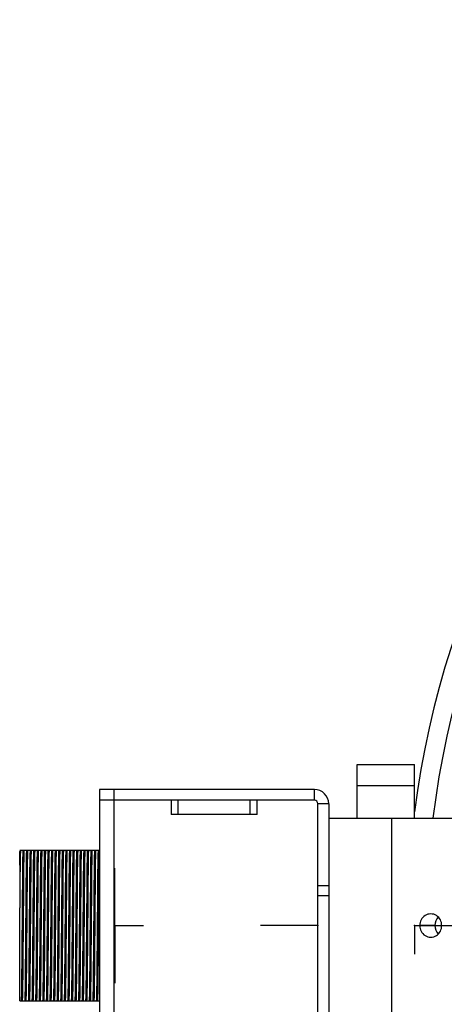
# Model space of a CAD drawing. Header units: millimetres. Extents: x -266 to 52, y 0 to 428.
# Tile 6 of 24: x -266 to -207, y 290 to 428. Entities that reach past the tile are written whole.
import ezdxf

# ---------------------------------------------------------------- set-up
doc = ezdxf.new("R2010")
doc.units = ezdxf.units.MM
doc.header["$PDSIZE"] = -1

msp = doc.modelspace()

# ---------------------------------------------------------------- linework, layer by layer
at = {"color": 7, "linetype": 'Continuous', "lineweight": 25}
for p, q in [((-218.97, 316.03), (-218.97, 323.53)), ((-218.97, 323.53), (-210.97, 323.53)), ((-210.97, 316.03), (-210.97, 323.53)), ((-210.97, 320.53), (-218.97, 320.53)), ((-254.97, 320.03), (-254.97, 282.03)), ((-224.97, 320.03), (-254.97, 320.03)), ((-252.97, 320.03), (-252.97, 283.53)), ((-224.97, 318.53), (-224.97, 320.03)), ((-224.97, 318.53), (-254.97, 318.53)), ((-244.97, 318.53), (-244.97, 316.53)), ((-243.97, 316.53), (-243.97, 318.53)), ((-233.97, 318.53), (-233.97, 316.53)), ((-232.97, 316.53), (-232.97, 318.53)), ((-224.47, 284.03), (-224.47, 318.03)), ((-222.97, 318.03), (-224.47, 318.03)), ((-222.97, 318.03), (-222.97, 284.03)), ((-232.97, 316.53), (-244.97, 316.53)), ((-222.97, 316.03), (-100.47, 316.03)), ((-214.17, 286.03), (-214.17, 316.03)), ((-265.55, 311.53), (-266.12, 311.53)), ((-265.05, 311.53), (-265.52, 311.53)), ((-264.55, 311.53), (-265.02, 311.53)), ((-264.05, 311.53), (-264.52, 311.53)), ((-263.55, 311.53), (-264.02, 311.53)), ((-263.05, 311.53), (-263.52, 311.53)), ((-262.55, 311.53), (-263.02, 311.53)), ((-262.05, 311.53), (-262.52, 311.53)), ((-261.55, 311.53), (-262.02, 311.53)), ((-261.05, 311.53), (-261.52, 311.53)), ((-260.55, 311.53), (-261.02, 311.53)), ((-260.05, 311.53), (-260.52, 311.53)), ((-259.55, 311.53), (-260.02, 311.53)), ((-259.05, 311.53), (-259.52, 311.53)), ((-258.55, 311.53), (-259.02, 311.53)), ((-258.05, 311.53), (-258.52, 311.53)), ((-257.55, 311.53), (-258.02, 311.53)), ((-257.05, 311.53), (-257.52, 311.53)), ((-256.55, 311.53), (-257.02, 311.53)), ((-256.05, 311.53), (-256.52, 311.53)), ((-255.55, 311.53), (-256.02, 311.53)), ((-255.05, 311.53), (-255.52, 311.53)), ((-254.97, 311.53), (-255.02, 311.53)), ((-224.47, 306.62), (-222.97, 306.62)), ((-222.97, 305.2), (-224.47, 305.2)), ((-266.12, 290.53), (-266.12, 303.5)), ((-208.14, 301.03), (-210.21, 301.03)), ((-266.12, 290.53), (-265.88, 290.53)), ((-265.84, 290.53), (-265.38, 290.53)), ((-265.34, 290.53), (-264.88, 290.53)), ((-264.84, 290.53), (-264.38, 290.53)), ((-264.34, 290.53), (-263.88, 290.53)), ((-263.84, 290.53), (-263.38, 290.53)), ((-263.34, 290.53), (-262.88, 290.53)), ((-262.84, 290.53), (-262.38, 290.53)), ((-262.34, 290.53), (-261.88, 290.53)), ((-261.84, 290.53), (-261.38, 290.53)), ((-261.34, 290.53), (-260.88, 290.53)), ((-260.84, 290.53), (-260.38, 290.53)), ((-260.34, 290.53), (-259.88, 290.53)), ((-259.84, 290.53), (-259.38, 290.53)), ((-259.34, 290.53), (-258.88, 290.53)), ((-258.84, 290.53), (-258.38, 290.53)), ((-258.34, 290.53), (-257.88, 290.53)), ((-257.84, 290.53), (-257.38, 290.53)), ((-257.34, 290.53), (-256.88, 290.53)), ((-256.84, 290.53), (-256.38, 290.53)), ((-256.34, 290.53), (-255.88, 290.53)), ((-255.84, 290.53), (-255.38, 290.53)), ((-255.34, 290.53), (-254.97, 290.53))]:
    msp.add_line(p, q, dxfattribs=at)
at = {"color": 7, "linetype": 'Continuous'}
for p, q in [((-252.82, 301.03), (-252.82, 309.06)), ((-252.82, 301.03), (-252.82, 309.06)), ((-224.47, 301.03), (-224.47, 305.04)), ((-224.47, 301.03), (-224.47, 305.04)), ((-252.82, 301.03), (-248.81, 301.03)), ((-252.82, 301.03), (-252.82, 293)), ((-252.82, 301.03), (-248.81, 301.03)), ((-252.82, 301.03), (-248.81, 301.03)), ((-252.82, 301.03), (-252.82, 293)), ((-252.82, 301.03), (-248.81, 301.03)), ((-224.47, 301.03), (-232.5, 301.03)), ((-224.47, 301.03), (-232.5, 301.03)), ((-210.97, 301.03), (-210.97, 297.02)), ((-210.97, 301.03), (-202.94, 301.03))]:
    msp.add_line(p, q, dxfattribs=at)
at = {"color": 7, "linetype": 'Continuous', "lineweight": 25, "flags": 128}
for points in [[(-265.82, 290.68), (-265.8, 291.05), (-265.77, 292.52), (-265.75, 294.85), (-265.72, 297.71), (-265.7, 301.03), (-265.67, 304.35), (-265.65, 307.21), (-265.62, 309.54), (-265.59, 311), (-265.57, 311.43), (-265.57, 311.43)], [(-265.32, 290.68), (-265.3, 291.05), (-265.27, 292.52), (-265.25, 294.85), (-265.22, 297.71), (-265.2, 301.03), (-265.17, 304.35), (-265.15, 307.21), (-265.12, 309.54), (-265.09, 311), (-265.07, 311.43), (-265.07, 311.43)], [(-264.82, 290.68), (-264.8, 291.05), (-264.77, 292.52), (-264.75, 294.85), (-264.72, 297.71), (-264.7, 301.03), (-264.67, 304.35), (-264.65, 307.21), (-264.62, 309.54), (-264.59, 311), (-264.57, 311.43), (-264.57, 311.43)], [(-262.32, 290.68), (-262.3, 291.05), (-262.27, 292.52), (-262.25, 294.85), (-262.22, 297.71), (-262.2, 301.03), (-262.17, 304.35), (-262.15, 307.21), (-262.12, 309.54), (-262.09, 311), (-262.07, 311.43), (-262.07, 311.43)], [(-261.82, 290.68), (-261.8, 291.05), (-261.77, 292.52), (-261.75, 294.85), (-261.72, 297.71), (-261.7, 301.03), (-261.67, 304.35), (-261.65, 307.21), (-261.62, 309.54), (-261.59, 311), (-261.57, 311.43), (-261.57, 311.43)], [(-261.32, 290.68), (-261.3, 291.05), (-261.27, 292.52), (-261.25, 294.85), (-261.22, 297.71), (-261.2, 301.03), (-261.17, 304.35), (-261.15, 307.21), (-261.12, 309.54), (-261.09, 311), (-261.07, 311.43), (-261.07, 311.43)], [(-257.32, 290.68), (-257.3, 291.05), (-257.27, 292.52), (-257.25, 294.85), (-257.22, 297.71), (-257.2, 301.03), (-257.17, 304.35), (-257.15, 307.21), (-257.12, 309.54), (-257.09, 311), (-257.07, 311.43), (-257.07, 311.43)], [(-255.82, 290.68), (-255.8, 291.05), (-255.77, 292.52), (-255.75, 294.85), (-255.72, 297.71), (-255.7, 301.03), (-255.67, 304.35), (-255.65, 307.21), (-255.62, 309.54), (-255.59, 311), (-255.57, 311.43), (-255.57, 311.43)]]:
    msp.add_lwpolyline(points, dxfattribs=at)
at = {"color": 7, "linetype": 'Continuous', "lineweight": 25}
for centre, radius, start, end in [((-85.47, 301.03), 126.5, 6.81, 172.7909), ((-85.47, 301.03), 123.85, 6.9563, 173.0437), ((-224.97, 318.03), 2, 360, 90), ((-224.97, 318.03), 0.5, 0, 90), ((-208.71, 301.14), 1.51, 355.6835, 184.3165), ((-206.43, 301.05), 1.71, 136.5, 180.7184), ((-208.71, 300.92), 1.51, 175.6835, 4.3165), ((-206.43, 301.01), 1.71, 179.2816, 223.5)]:
    msp.add_arc(centre, radius, start, end, dxfattribs=at)
for points, knots in [([(-266.12, 309.47), (-266.11, 309.99), (-266.1, 311.03), (-266.08, 311.56), (-266.07, 311.42), (-266.07, 311.42)], [0, 0, 0, 0, 0.500957, 0.986693, 1, 1, 1, 1]), ([(-266.02, 311.43), (-266.02, 311.44), (-266.03, 311.45), (-266.05, 310.5), (-266.08, 308.74), (-266.1, 306.34), (-266.11, 304.44), (-266.12, 303.5)], [0, 0, 0, 0, 0.13323, 0.352352, 0.573184, 0.786517, 1, 1, 1, 1]), ([(-266.12, 311.43), (-266.12, 311.39), (-266.12, 311.31), (-266.12, 310.12), (-266.12, 309.47)], [0, 0, 0, 0, 0.450571, 1, 1, 1, 1]), ([(-265.88, 290.57), (-265.87, 290.65), (-265.85, 290.81), (-265.83, 292.33), (-265.8, 294.69), (-265.78, 297.69), (-265.75, 301.03), (-265.72, 304.37), (-265.7, 307.37), (-265.68, 309.73), (-265.65, 311.28), (-265.63, 311.44), (-265.63, 311.52)], [0, 0, 0, 0, 0.090311, 0.193454, 0.295056, 0.393583, 0.496175, 0.598768, 0.697294, 0.798896, 0.902039, 1, 1, 1, 1]), ([(-265.52, 311.49), (-265.52, 311.41), (-265.54, 311.25), (-265.57, 309.73), (-265.59, 307.37), (-265.61, 304.37), (-265.64, 301.03), (-265.67, 297.69), (-265.69, 294.69), (-265.72, 292.33), (-265.74, 290.78), (-265.76, 290.62), (-265.77, 290.54)], [0, 0, 0, 0, 0.090311, 0.193455, 0.295056, 0.393583, 0.496175, 0.598768, 0.697294, 0.798896, 0.902039, 1, 1, 1, 1]), ([(-265.38, 290.57), (-265.37, 290.65), (-265.35, 290.81), (-265.33, 292.33), (-265.3, 294.69), (-265.28, 297.69), (-265.25, 301.03), (-265.22, 304.37), (-265.2, 307.37), (-265.18, 309.73), (-265.15, 311.28), (-265.13, 311.44), (-265.13, 311.52)], [0, 0, 0, 0, 0.090311, 0.193454, 0.295056, 0.393583, 0.496175, 0.598768, 0.697294, 0.798896, 0.902039, 1, 1, 1, 1]), ([(-265.02, 311.5), (-265.02, 311.42), (-265.04, 311.26), (-265.07, 309.73), (-265.09, 307.37), (-265.11, 304.37), (-265.14, 301.03), (-265.17, 297.69), (-265.19, 294.69), (-265.22, 292.33), (-265.24, 290.8), (-265.26, 290.63), (-265.27, 290.56)], [0, 0, 0, 0, 0.093686, 0.196943, 0.298658, 0.397294, 0.5, 0.602706, 0.701342, 0.803057, 0.906314, 1, 1, 1, 1]), ([(-264.88, 290.57), (-264.87, 290.65), (-264.85, 290.81), (-264.83, 292.33), (-264.8, 294.69), (-264.78, 297.69), (-264.75, 301.03), (-264.72, 304.37), (-264.7, 307.37), (-264.68, 309.73), (-264.65, 311.28), (-264.63, 311.44), (-264.63, 311.52)], [0, 0, 0, 0, 0.090311, 0.193454, 0.295056, 0.393583, 0.496175, 0.598768, 0.697294, 0.798896, 0.902039, 1, 1, 1, 1]), ([(-264.52, 311.5), (-264.52, 311.42), (-264.54, 311.26), (-264.57, 309.73), (-264.59, 307.37), (-264.61, 304.37), (-264.64, 301.03), (-264.67, 297.69), (-264.69, 294.69), (-264.72, 292.33), (-264.74, 290.8), (-264.76, 290.63), (-264.77, 290.56)], [0, 0, 0, 0, 0.093686, 0.196943, 0.298658, 0.397294, 0.5, 0.602706, 0.701342, 0.803057, 0.906314, 1, 1, 1, 1]), ([(-264.38, 290.56), (-264.37, 290.63), (-264.35, 290.8), (-264.33, 292.33), (-264.3, 294.69), (-264.28, 297.69), (-264.25, 301.03), (-264.22, 304.37), (-264.2, 307.37), (-264.18, 309.73), (-264.15, 311.26), (-264.13, 311.42), (-264.13, 311.5)], [0, 0, 0, 0, 0.093686, 0.196943, 0.298658, 0.397294, 0.5, 0.602706, 0.701342, 0.803057, 0.906314, 1, 1, 1, 1]), ([(-264.32, 290.68), (-264.31, 290.75), (-264.3, 290.89), (-264.27, 292.38), (-264.25, 294.71), (-264.22, 297.7), (-264.2, 301.03), (-264.17, 304.36), (-264.15, 307.34), (-264.12, 309.68), (-264.09, 311.17), (-264.08, 311.31), (-264.07, 311.38)], [0, 0, 0, 0, 0.0889322, 0.1933671, 0.2963257, 0.3961065, 0.5, 0.6038935, 0.7036743, 0.8066329, 0.9110677, 1, 1, 1, 1]), ([(-264.02, 311.49), (-264.02, 311.41), (-264.04, 311.25), (-264.07, 309.73), (-264.09, 307.37), (-264.11, 304.37), (-264.14, 301.03), (-264.17, 297.69), (-264.19, 294.69), (-264.22, 292.33), (-264.24, 290.78), (-264.26, 290.62), (-264.27, 290.54)], [0, 0, 0, 0, 0.090311, 0.193455, 0.295056, 0.393583, 0.496175, 0.598768, 0.697294, 0.798896, 0.902039, 1, 1, 1, 1]), ([(-263.88, 290.56), (-263.87, 290.63), (-263.85, 290.8), (-263.83, 292.33), (-263.8, 294.69), (-263.78, 297.69), (-263.75, 301.03), (-263.72, 304.37), (-263.7, 307.37), (-263.68, 309.73), (-263.65, 311.26), (-263.63, 311.42), (-263.63, 311.5)], [0, 0, 0, 0, 0.0936861, 0.1969435, 0.298658, 0.3972939, 0.5, 0.6027061, 0.701342, 0.8030565, 0.9063139, 1, 1, 1, 1]), ([(-263.82, 290.68), (-263.81, 290.75), (-263.8, 290.89), (-263.77, 292.38), (-263.75, 294.71), (-263.72, 297.7), (-263.7, 301.03), (-263.67, 304.36), (-263.65, 307.34), (-263.62, 309.68), (-263.59, 311.17), (-263.58, 311.31), (-263.57, 311.38)], [0, 0, 0, 0, 0.088932, 0.193367, 0.296326, 0.396106, 0.5, 0.603894, 0.703674, 0.806633, 0.911068, 1, 1, 1, 1]), ([(-263.52, 311.49), (-263.52, 311.41), (-263.54, 311.25), (-263.57, 309.73), (-263.59, 307.37), (-263.61, 304.37), (-263.64, 301.03), (-263.67, 297.69), (-263.69, 294.69), (-263.72, 292.33), (-263.74, 290.78), (-263.76, 290.62), (-263.77, 290.54)], [0, 0, 0, 0, 0.090311, 0.193455, 0.295056, 0.393583, 0.496175, 0.598768, 0.697294, 0.798896, 0.902039, 1, 1, 1, 1]), ([(-263.38, 290.57), (-263.37, 290.65), (-263.35, 290.81), (-263.33, 292.33), (-263.3, 294.69), (-263.28, 297.69), (-263.25, 301.03), (-263.22, 304.37), (-263.2, 307.37), (-263.18, 309.73), (-263.15, 311.28), (-263.13, 311.44), (-263.13, 311.52)], [0, 0, 0, 0, 0.090311, 0.193454, 0.295056, 0.393583, 0.496175, 0.598768, 0.697294, 0.798896, 0.902039, 1, 1, 1, 1]), ([(-263.32, 290.68), (-263.31, 290.75), (-263.3, 290.89), (-263.27, 292.38), (-263.25, 294.71), (-263.22, 297.7), (-263.2, 301.03), (-263.17, 304.36), (-263.15, 307.34), (-263.12, 309.68), (-263.09, 311.17), (-263.08, 311.31), (-263.07, 311.38)], [0, 0, 0, 0, 0.088932, 0.193367, 0.296326, 0.396106, 0.5, 0.603894, 0.703674, 0.806633, 0.911068, 1, 1, 1, 1]), ([(-263.02, 311.49), (-263.02, 311.41), (-263.04, 311.25), (-263.07, 309.73), (-263.09, 307.37), (-263.11, 304.37), (-263.14, 301.03), (-263.17, 297.69), (-263.19, 294.69), (-263.22, 292.33), (-263.24, 290.78), (-263.26, 290.62), (-263.27, 290.54)], [0, 0, 0, 0, 0.090311, 0.193455, 0.295056, 0.393583, 0.496175, 0.598768, 0.697294, 0.798896, 0.902039, 1, 1, 1, 1]), ([(-262.88, 290.56), (-262.87, 290.63), (-262.85, 290.8), (-262.83, 292.33), (-262.8, 294.69), (-262.78, 297.69), (-262.75, 301.03), (-262.72, 304.37), (-262.7, 307.37), (-262.68, 309.73), (-262.65, 311.26), (-262.63, 311.42), (-262.63, 311.5)], [0, 0, 0, 0, 0.093686, 0.196943, 0.298658, 0.397294, 0.5, 0.602706, 0.701342, 0.803057, 0.906314, 1, 1, 1, 1]), ([(-262.82, 290.68), (-262.81, 290.75), (-262.8, 290.89), (-262.77, 292.38), (-262.75, 294.71), (-262.72, 297.7), (-262.7, 301.03), (-262.67, 304.36), (-262.65, 307.34), (-262.62, 309.68), (-262.59, 311.17), (-262.58, 311.31), (-262.57, 311.38)], [0, 0, 0, 0, 0.088932, 0.193367, 0.296326, 0.396106, 0.5, 0.603894, 0.703674, 0.806633, 0.911068, 1, 1, 1, 1]), ([(-262.52, 311.49), (-262.52, 311.41), (-262.54, 311.25), (-262.57, 309.73), (-262.59, 307.37), (-262.61, 304.37), (-262.64, 301.03), (-262.67, 297.69), (-262.69, 294.69), (-262.72, 292.33), (-262.74, 290.78), (-262.76, 290.62), (-262.77, 290.54)], [0, 0, 0, 0, 0.090311, 0.193455, 0.295056, 0.393583, 0.496175, 0.598768, 0.697294, 0.798896, 0.902039, 1, 1, 1, 1]), ([(-262.38, 290.57), (-262.37, 290.65), (-262.35, 290.81), (-262.33, 292.33), (-262.3, 294.69), (-262.28, 297.69), (-262.25, 301.03), (-262.22, 304.37), (-262.2, 307.37), (-262.18, 309.73), (-262.15, 311.28), (-262.13, 311.44), (-262.13, 311.52)], [0, 0, 0, 0, 0.090311, 0.193454, 0.295056, 0.393583, 0.496175, 0.598768, 0.697294, 0.798896, 0.902039, 1, 1, 1, 1]), ([(-262.02, 311.49), (-262.02, 311.41), (-262.04, 311.25), (-262.07, 309.73), (-262.09, 307.37), (-262.11, 304.37), (-262.14, 301.03), (-262.17, 297.69), (-262.19, 294.69), (-262.22, 292.33), (-262.24, 290.78), (-262.26, 290.62), (-262.27, 290.54)], [0, 0, 0, 0, 0.090311, 0.193455, 0.295056, 0.393583, 0.496175, 0.598768, 0.697294, 0.798896, 0.902039, 1, 1, 1, 1]), ([(-261.88, 290.57), (-261.87, 290.65), (-261.85, 290.81), (-261.83, 292.33), (-261.8, 294.69), (-261.78, 297.69), (-261.75, 301.03), (-261.72, 304.37), (-261.7, 307.37), (-261.68, 309.73), (-261.65, 311.28), (-261.63, 311.44), (-261.63, 311.52)], [0, 0, 0, 0, 0.090311, 0.193454, 0.295056, 0.393583, 0.496175, 0.598768, 0.697294, 0.798896, 0.902039, 1, 1, 1, 1]), ([(-261.52, 311.5), (-261.52, 311.42), (-261.54, 311.26), (-261.57, 309.73), (-261.59, 307.37), (-261.61, 304.37), (-261.64, 301.03), (-261.67, 297.69), (-261.69, 294.69), (-261.72, 292.33), (-261.74, 290.8), (-261.76, 290.63), (-261.77, 290.56)], [0, 0, 0, 0, 0.093686, 0.196943, 0.298658, 0.397294, 0.5, 0.602706, 0.701342, 0.803057, 0.906314, 1, 1, 1, 1]), ([(-261.38, 290.57), (-261.37, 290.65), (-261.35, 290.81), (-261.33, 292.33), (-261.3, 294.69), (-261.28, 297.69), (-261.25, 301.03), (-261.22, 304.37), (-261.2, 307.37), (-261.18, 309.73), (-261.15, 311.28), (-261.13, 311.44), (-261.13, 311.52)], [0, 0, 0, 0, 0.090311, 0.193454, 0.295056, 0.393583, 0.496175, 0.598768, 0.697294, 0.798896, 0.902039, 1, 1, 1, 1]), ([(-261.02, 311.49), (-261.02, 311.41), (-261.04, 311.25), (-261.07, 309.73), (-261.09, 307.37), (-261.11, 304.37), (-261.14, 301.03), (-261.17, 297.69), (-261.19, 294.69), (-261.22, 292.33), (-261.24, 290.78), (-261.26, 290.62), (-261.27, 290.54)], [0, 0, 0, 0, 0.090311, 0.193455, 0.295056, 0.393583, 0.496175, 0.598768, 0.697294, 0.798896, 0.902039, 1, 1, 1, 1]), ([(-260.88, 290.57), (-260.87, 290.65), (-260.85, 290.81), (-260.83, 292.33), (-260.8, 294.69), (-260.78, 297.69), (-260.75, 301.03), (-260.72, 304.37), (-260.7, 307.37), (-260.68, 309.73), (-260.65, 311.28), (-260.63, 311.44), (-260.63, 311.52)], [0, 0, 0, 0, 0.090311, 0.193454, 0.295056, 0.393583, 0.496175, 0.598768, 0.697294, 0.798896, 0.902039, 1, 1, 1, 1]), ([(-260.82, 290.68), (-260.81, 290.75), (-260.8, 290.89), (-260.77, 292.38), (-260.75, 294.71), (-260.72, 297.7), (-260.7, 301.03), (-260.67, 304.36), (-260.65, 307.34), (-260.62, 309.68), (-260.59, 311.17), (-260.58, 311.31), (-260.57, 311.38)], [0, 0, 0, 0, 0.088932, 0.193367, 0.296326, 0.396106, 0.5, 0.603894, 0.703674, 0.806633, 0.911068, 1, 1, 1, 1]), ([(-260.52, 311.49), (-260.52, 311.41), (-260.54, 311.25), (-260.57, 309.73), (-260.59, 307.37), (-260.61, 304.37), (-260.64, 301.03), (-260.67, 297.69), (-260.69, 294.69), (-260.72, 292.33), (-260.74, 290.78), (-260.76, 290.62), (-260.77, 290.54)], [0, 0, 0, 0, 0.090311, 0.193455, 0.295056, 0.393583, 0.496175, 0.598768, 0.697294, 0.798896, 0.902039, 1, 1, 1, 1]), ([(-260.38, 290.56), (-260.37, 290.63), (-260.35, 290.8), (-260.33, 292.33), (-260.3, 294.69), (-260.28, 297.69), (-260.25, 301.03), (-260.22, 304.37), (-260.2, 307.37), (-260.18, 309.73), (-260.15, 311.26), (-260.13, 311.42), (-260.13, 311.5)], [0, 0, 0, 0, 0.0936861, 0.1969435, 0.298658, 0.3972939, 0.5, 0.6027061, 0.701342, 0.8030565, 0.9063139, 1, 1, 1, 1]), ([(-260.32, 290.68), (-260.31, 290.75), (-260.3, 290.89), (-260.27, 292.38), (-260.25, 294.71), (-260.22, 297.7), (-260.2, 301.03), (-260.17, 304.36), (-260.15, 307.34), (-260.12, 309.68), (-260.09, 311.17), (-260.08, 311.31), (-260.07, 311.38)], [0, 0, 0, 0, 0.088932, 0.193367, 0.296326, 0.396106, 0.5, 0.603894, 0.703674, 0.806633, 0.911068, 1, 1, 1, 1]), ([(-260.02, 311.49), (-260.02, 311.41), (-260.04, 311.25), (-260.07, 309.73), (-260.09, 307.37), (-260.11, 304.37), (-260.14, 301.03), (-260.17, 297.69), (-260.19, 294.69), (-260.22, 292.33), (-260.24, 290.78), (-260.26, 290.62), (-260.27, 290.54)], [0, 0, 0, 0, 0.090311, 0.193455, 0.295056, 0.393583, 0.496175, 0.598768, 0.697294, 0.798896, 0.902039, 1, 1, 1, 1]), ([(-259.88, 290.57), (-259.87, 290.65), (-259.85, 290.81), (-259.83, 292.33), (-259.8, 294.69), (-259.78, 297.69), (-259.75, 301.03), (-259.72, 304.37), (-259.7, 307.37), (-259.68, 309.73), (-259.65, 311.28), (-259.63, 311.44), (-259.63, 311.52)], [0, 0, 0, 0, 0.090311, 0.193454, 0.295056, 0.393583, 0.496175, 0.598768, 0.697294, 0.798896, 0.902039, 1, 1, 1, 1]), ([(-259.82, 290.68), (-259.81, 290.75), (-259.8, 290.89), (-259.77, 292.38), (-259.75, 294.71), (-259.72, 297.7), (-259.7, 301.03), (-259.67, 304.36), (-259.65, 307.34), (-259.62, 309.68), (-259.59, 311.17), (-259.58, 311.31), (-259.57, 311.38)], [0, 0, 0, 0, 0.088932, 0.193367, 0.296326, 0.396106, 0.5, 0.603894, 0.703674, 0.806633, 0.911068, 1, 1, 1, 1]), ([(-259.52, 311.49), (-259.52, 311.41), (-259.54, 311.25), (-259.57, 309.73), (-259.59, 307.37), (-259.61, 304.37), (-259.64, 301.03), (-259.67, 297.69), (-259.69, 294.69), (-259.72, 292.33), (-259.74, 290.78), (-259.76, 290.62), (-259.77, 290.54)], [0, 0, 0, 0, 0.090311, 0.193455, 0.295056, 0.393583, 0.496175, 0.598768, 0.697294, 0.798896, 0.902039, 1, 1, 1, 1]), ([(-259.38, 290.57), (-259.37, 290.65), (-259.35, 290.81), (-259.33, 292.33), (-259.3, 294.69), (-259.28, 297.69), (-259.25, 301.03), (-259.22, 304.37), (-259.2, 307.37), (-259.18, 309.73), (-259.15, 311.28), (-259.13, 311.44), (-259.13, 311.52)], [0, 0, 0, 0, 0.090311, 0.193454, 0.295056, 0.393583, 0.496175, 0.598768, 0.697294, 0.798896, 0.902039, 1, 1, 1, 1]), ([(-259.32, 290.68), (-259.31, 290.75), (-259.3, 290.89), (-259.27, 292.38), (-259.25, 294.71), (-259.22, 297.7), (-259.2, 301.03), (-259.17, 304.36), (-259.15, 307.34), (-259.12, 309.68), (-259.09, 311.17), (-259.08, 311.31), (-259.07, 311.38)], [0, 0, 0, 0, 0.088932, 0.193367, 0.296326, 0.396106, 0.5, 0.603894, 0.703674, 0.806633, 0.911068, 1, 1, 1, 1]), ([(-259.02, 311.49), (-259.02, 311.41), (-259.04, 311.25), (-259.07, 309.73), (-259.09, 307.37), (-259.11, 304.37), (-259.14, 301.03), (-259.17, 297.69), (-259.19, 294.69), (-259.22, 292.33), (-259.24, 290.78), (-259.26, 290.62), (-259.27, 290.54)], [0, 0, 0, 0, 0.090311, 0.193455, 0.295056, 0.393583, 0.496175, 0.598768, 0.697294, 0.798896, 0.902039, 1, 1, 1, 1]), ([(-258.88, 290.57), (-258.87, 290.65), (-258.85, 290.81), (-258.83, 292.33), (-258.8, 294.69), (-258.78, 297.69), (-258.75, 301.03), (-258.72, 304.37), (-258.7, 307.37), (-258.68, 309.73), (-258.65, 311.28), (-258.63, 311.44), (-258.63, 311.52)], [0, 0, 0, 0, 0.090311, 0.193454, 0.295056, 0.393583, 0.496175, 0.598768, 0.697294, 0.798896, 0.902039, 1, 1, 1, 1]), ([(-258.82, 290.68), (-258.81, 290.75), (-258.8, 290.89), (-258.77, 292.38), (-258.75, 294.71), (-258.72, 297.7), (-258.7, 301.03), (-258.67, 304.36), (-258.65, 307.34), (-258.62, 309.68), (-258.59, 311.17), (-258.58, 311.31), (-258.57, 311.38)], [0, 0, 0, 0, 0.088932, 0.193367, 0.296326, 0.396106, 0.5, 0.603894, 0.703674, 0.806633, 0.911068, 1, 1, 1, 1]), ([(-258.52, 311.49), (-258.52, 311.41), (-258.54, 311.25), (-258.57, 309.73), (-258.59, 307.37), (-258.61, 304.37), (-258.64, 301.03), (-258.67, 297.69), (-258.69, 294.69), (-258.72, 292.33), (-258.74, 290.78), (-258.76, 290.62), (-258.77, 290.54)], [0, 0, 0, 0, 0.090311, 0.193455, 0.295056, 0.393583, 0.496175, 0.598768, 0.697294, 0.798896, 0.902039, 1, 1, 1, 1]), ([(-258.38, 290.56), (-258.37, 290.63), (-258.35, 290.8), (-258.33, 292.33), (-258.3, 294.69), (-258.28, 297.69), (-258.25, 301.03), (-258.22, 304.37), (-258.2, 307.37), (-258.18, 309.73), (-258.15, 311.26), (-258.13, 311.42), (-258.13, 311.5)], [0, 0, 0, 0, 0.093686, 0.196943, 0.298658, 0.397294, 0.5, 0.602706, 0.701342, 0.803057, 0.906314, 1, 1, 1, 1]), ([(-258.32, 290.68), (-258.31, 290.75), (-258.3, 290.89), (-258.27, 292.38), (-258.25, 294.71), (-258.22, 297.7), (-258.2, 301.03), (-258.17, 304.36), (-258.15, 307.34), (-258.12, 309.68), (-258.09, 311.17), (-258.08, 311.31), (-258.07, 311.38)], [0, 0, 0, 0, 0.088932, 0.193367, 0.296326, 0.396106, 0.5, 0.603894, 0.703674, 0.806633, 0.911068, 1, 1, 1, 1]), ([(-258.02, 311.5), (-258.02, 311.42), (-258.04, 311.26), (-258.07, 309.73), (-258.09, 307.37), (-258.11, 304.37), (-258.14, 301.03), (-258.17, 297.69), (-258.19, 294.69), (-258.22, 292.33), (-258.24, 290.8), (-258.26, 290.63), (-258.27, 290.56)], [0, 0, 0, 0, 0.093686, 0.196943, 0.298658, 0.397294, 0.5, 0.602706, 0.701342, 0.803057, 0.906314, 1, 1, 1, 1]), ([(-257.88, 290.56), (-257.87, 290.63), (-257.85, 290.8), (-257.83, 292.33), (-257.8, 294.69), (-257.78, 297.69), (-257.75, 301.03), (-257.72, 304.37), (-257.7, 307.37), (-257.68, 309.73), (-257.65, 311.26), (-257.63, 311.42), (-257.63, 311.5)], [0, 0, 0, 0, 0.093686, 0.196943, 0.298658, 0.397294, 0.5, 0.602706, 0.701342, 0.803057, 0.906314, 1, 1, 1, 1]), ([(-257.82, 290.68), (-257.81, 290.75), (-257.8, 290.89), (-257.77, 292.38), (-257.75, 294.71), (-257.72, 297.7), (-257.7, 301.03), (-257.67, 304.36), (-257.65, 307.34), (-257.62, 309.68), (-257.59, 311.17), (-257.58, 311.31), (-257.57, 311.38)], [0, 0, 0, 0, 0.088932, 0.193367, 0.296326, 0.396106, 0.5, 0.603894, 0.703674, 0.806633, 0.911068, 1, 1, 1, 1]), ([(-257.52, 311.49), (-257.52, 311.41), (-257.54, 311.25), (-257.57, 309.73), (-257.59, 307.37), (-257.61, 304.37), (-257.64, 301.03), (-257.67, 297.69), (-257.69, 294.69), (-257.72, 292.33), (-257.74, 290.78), (-257.76, 290.62), (-257.77, 290.54)], [0, 0, 0, 0, 0.090311, 0.193455, 0.295056, 0.393583, 0.496175, 0.598768, 0.697294, 0.798896, 0.902039, 1, 1, 1, 1]), ([(-257.38, 290.57), (-257.37, 290.65), (-257.35, 290.81), (-257.33, 292.33), (-257.3, 294.69), (-257.28, 297.69), (-257.25, 301.03), (-257.22, 304.37), (-257.2, 307.37), (-257.18, 309.73), (-257.15, 311.28), (-257.13, 311.44), (-257.13, 311.52)], [0, 0, 0, 0, 0.090311, 0.193454, 0.295056, 0.393583, 0.496175, 0.598768, 0.697294, 0.798896, 0.902039, 1, 1, 1, 1]), ([(-257.02, 311.5), (-257.02, 311.42), (-257.04, 311.26), (-257.07, 309.73), (-257.09, 307.37), (-257.11, 304.37), (-257.14, 301.03), (-257.17, 297.69), (-257.19, 294.69), (-257.22, 292.33), (-257.24, 290.8), (-257.26, 290.63), (-257.27, 290.56)], [0, 0, 0, 0, 0.093686, 0.196943, 0.298658, 0.397294, 0.5, 0.602706, 0.701342, 0.803057, 0.906314, 1, 1, 1, 1]), ([(-256.88, 290.56), (-256.87, 290.63), (-256.85, 290.8), (-256.83, 292.33), (-256.8, 294.69), (-256.78, 297.69), (-256.75, 301.03), (-256.72, 304.37), (-256.7, 307.37), (-256.68, 309.73), (-256.65, 311.26), (-256.63, 311.42), (-256.63, 311.5)], [0, 0, 0, 0, 0.093686, 0.196943, 0.298658, 0.397294, 0.5, 0.602706, 0.701342, 0.803057, 0.906314, 1, 1, 1, 1]), ([(-256.82, 290.68), (-256.81, 290.75), (-256.8, 290.89), (-256.77, 292.38), (-256.75, 294.71), (-256.72, 297.7), (-256.7, 301.03), (-256.67, 304.36), (-256.65, 307.34), (-256.62, 309.68), (-256.59, 311.17), (-256.58, 311.31), (-256.57, 311.38)], [0, 0, 0, 0, 0.088932, 0.193367, 0.296326, 0.396106, 0.5, 0.603894, 0.703674, 0.806633, 0.911068, 1, 1, 1, 1]), ([(-256.52, 311.49), (-256.52, 311.41), (-256.54, 311.25), (-256.57, 309.73), (-256.59, 307.37), (-256.61, 304.37), (-256.64, 301.03), (-256.67, 297.69), (-256.69, 294.69), (-256.72, 292.33), (-256.74, 290.78), (-256.76, 290.62), (-256.77, 290.54)], [0, 0, 0, 0, 0.090311, 0.193455, 0.295056, 0.393583, 0.496175, 0.598768, 0.697294, 0.798896, 0.902039, 1, 1, 1, 1]), ([(-256.38, 290.57), (-256.37, 290.65), (-256.35, 290.81), (-256.33, 292.33), (-256.3, 294.69), (-256.28, 297.69), (-256.25, 301.03), (-256.22, 304.37), (-256.2, 307.37), (-256.18, 309.73), (-256.15, 311.28), (-256.13, 311.44), (-256.13, 311.52)], [0, 0, 0, 0, 0.090311, 0.193454, 0.295056, 0.393583, 0.496175, 0.598768, 0.697294, 0.798896, 0.902039, 1, 1, 1, 1]), ([(-256.32, 290.68), (-256.31, 290.75), (-256.3, 290.89), (-256.27, 292.38), (-256.25, 294.71), (-256.22, 297.7), (-256.2, 301.03), (-256.17, 304.36), (-256.15, 307.34), (-256.12, 309.68), (-256.09, 311.17), (-256.08, 311.31), (-256.07, 311.38)], [0, 0, 0, 0, 0.088932, 0.193367, 0.296326, 0.396106, 0.5, 0.603894, 0.703674, 0.806633, 0.911068, 1, 1, 1, 1]), ([(-256.02, 311.49), (-256.02, 311.41), (-256.04, 311.25), (-256.07, 309.73), (-256.09, 307.37), (-256.11, 304.37), (-256.14, 301.03), (-256.17, 297.69), (-256.19, 294.69), (-256.22, 292.33), (-256.24, 290.78), (-256.26, 290.62), (-256.27, 290.54)], [0, 0, 0, 0, 0.090311, 0.193455, 0.295056, 0.393583, 0.496175, 0.598768, 0.697294, 0.798896, 0.902039, 1, 1, 1, 1]), ([(-255.88, 290.57), (-255.87, 290.65), (-255.85, 290.81), (-255.83, 292.33), (-255.8, 294.69), (-255.78, 297.69), (-255.75, 301.03), (-255.72, 304.37), (-255.7, 307.37), (-255.68, 309.73), (-255.65, 311.28), (-255.63, 311.44), (-255.63, 311.52)], [0, 0, 0, 0, 0.090311, 0.193454, 0.295056, 0.393583, 0.496175, 0.598768, 0.697294, 0.798896, 0.902039, 1, 1, 1, 1]), ([(-255.52, 311.5), (-255.52, 311.42), (-255.54, 311.26), (-255.57, 309.73), (-255.59, 307.37), (-255.61, 304.37), (-255.64, 301.03), (-255.67, 297.69), (-255.69, 294.69), (-255.72, 292.33), (-255.74, 290.8), (-255.76, 290.63), (-255.77, 290.56)], [0, 0, 0, 0, 0.093686, 0.196943, 0.298658, 0.397294, 0.5, 0.602706, 0.701342, 0.803057, 0.906314, 1, 1, 1, 1]), ([(-255.38, 290.56), (-255.37, 290.63), (-255.35, 290.8), (-255.33, 292.33), (-255.3, 294.69), (-255.28, 297.69), (-255.25, 301.03), (-255.22, 304.37), (-255.2, 307.37), (-255.18, 309.73), (-255.15, 311.26), (-255.13, 311.42), (-255.13, 311.5)], [0, 0, 0, 0, 0.093686, 0.196943, 0.298658, 0.397294, 0.5, 0.602706, 0.701342, 0.803057, 0.906314, 1, 1, 1, 1]), ([(-255.32, 290.68), (-255.31, 290.75), (-255.3, 290.89), (-255.27, 292.38), (-255.25, 294.71), (-255.22, 297.7), (-255.2, 301.03), (-255.17, 304.36), (-255.15, 307.34), (-255.12, 309.68), (-255.09, 311.17), (-255.08, 311.31), (-255.07, 311.38)], [0, 0, 0, 0, 0.088932, 0.193367, 0.296326, 0.396106, 0.5, 0.603894, 0.703674, 0.806633, 0.911068, 1, 1, 1, 1]), ([(-255.02, 311.49), (-255.02, 311.41), (-255.04, 311.25), (-255.07, 309.73), (-255.09, 307.37), (-255.11, 304.37), (-255.14, 301.03), (-255.17, 297.69), (-255.19, 294.69), (-255.22, 292.33), (-255.24, 290.78), (-255.26, 290.62), (-255.27, 290.54)], [0, 0, 0, 0, 0.090311, 0.193455, 0.295056, 0.393583, 0.496175, 0.598768, 0.697294, 0.798896, 0.902039, 1, 1, 1, 1]), ([(-266.12, 309.47), (-266.12, 308.66), (-266.12, 307.04), (-266.12, 304.68), (-266.12, 303.5)], [0, 0, 0, 0, 0.50035, 1, 1, 1, 1])]:
    msp.add_open_spline(points, degree=3, knots=knots, dxfattribs=at)
at = {"color": 7, "linetype": 'Continuous'}
for p in [(-252.82, 301.03), (-252.82, 301.03), (-252.82, 301.03), (-252.82, 301.03), (-224.47, 301.03), (-224.47, 301.03), (-210.97, 301.03)]:
    msp.add_point(p, dxfattribs=at)

doc.saveas('drawing.dxf')
